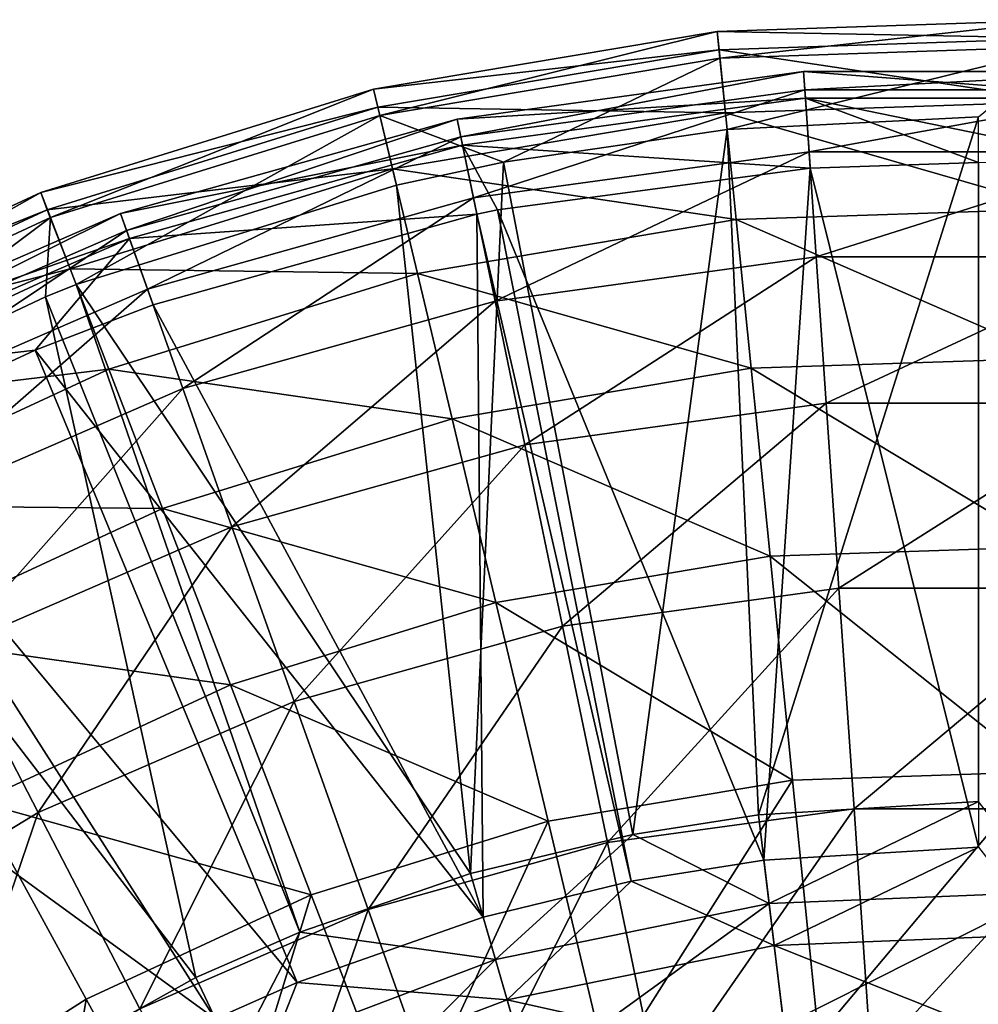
# Model space of a CAD drawing. Header units: millimetres. Extents: x 1 to 221, y -110 to 110.
# Tile 162 of 174: x 71 to 111, y 68 to 110. Entities that reach past the tile are written whole.
import ezdxf

# ---------------------------------------------------------------- set-up
doc = ezdxf.new("R2010")
doc.units = ezdxf.units.MM
doc.header["$LTSCALE"] = 25.4
doc.layers.get('0').update_dxf_attribs({"true_color": 0xff5454})

# ---------------------------------------------------------------- blocks, each defined once
blk = doc.blocks.new('PEAR-S-8673.STL')
at = {"color": 7, "true_color": 0xe6ffff}
mesh = blk.add_polyface(dxfattribs=at)
corners = [(100.205, 108.31, 143.819), (114.777, 109.93, 129.361), (100.092, 109.439, 129.361), (114.739, 108.796, 143.819)]
mesh.append_faces([[corners[k] for k in face] for face in [(0, 1, 2), (1, 0, 3)]], dxfattribs={"vtx0": -1, "color": 7})
mesh = blk.add_polyface(dxfattribs=at)
corners = [(100.092, 109.439, 129.361), (114.751, 109.154, 114.88), (100.17, 108.666, 114.88), (114.777, 109.93, 129.361)]
mesh.append_faces([[corners[k] for k in face] for face in [(0, 1, 2), (1, 0, 3)]], dxfattribs={"vtx0": -1, "color": 7})
mesh = blk.add_polyface(dxfattribs=at)
corners = [(85.866, 105.891, 143.819), (100.092, 109.439, 129.361), (85.603, 106.995, 129.361), (100.205, 108.31, 143.819)]
mesh.append_faces([[corners[k] for k in face] for face in [(0, 1, 2), (1, 0, 3)]], dxfattribs={"vtx0": -1, "color": 7})
mesh = blk.add_polyface(dxfattribs=at)
corners = [(85.603, 106.995, 129.361), (100.17, 108.666, 114.88), (85.783, 106.24, 114.88), (100.092, 109.439, 129.361)]
mesh.append_faces([[corners[k] for k in face] for face in [(0, 1, 2), (1, 0, 3)]], dxfattribs={"vtx0": -1, "color": 7})
mesh = blk.add_polyface(dxfattribs=at)
corners = [(100.17, 108.666, 114.88), (114.662, 106.48, 100.627), (100.437, 106.005, 100.627), (114.751, 109.154, 114.88)]
mesh.append_faces([[corners[k] for k in face] for face in [(0, 1, 2), (1, 0, 3)]], dxfattribs={"vtx0": -1, "color": 7})
mesh = blk.add_polyface(dxfattribs=at)
corners = [(100.508, 105.299, 158.001), (114.739, 108.796, 143.819), (100.205, 108.31, 143.819)]
mesh.append_faces([[corners[k] for k in face] for face in [(0, 1, 2)]], dxfattribs={"color": 7})
mesh = blk.add_polyface(dxfattribs=at)
corners = [(111.102, 105.83, 158.001), (114.739, 108.796, 143.819), (100.508, 105.299, 158.001)]
mesh.append_faces([[corners[k] for k in face] for face in [(0, 1, 2)]], dxfattribs={"color": 7})
mesh = blk.add_polyface(dxfattribs=at)
corners = [(85.783, 106.24, 114.88), (100.437, 106.005, 100.627), (86.404, 103.637, 100.627), (100.17, 108.666, 114.88)]
mesh.append_faces([[corners[k] for k in face] for face in [(0, 1, 2), (1, 0, 3)]], dxfattribs={"vtx0": -1, "color": 7})
mesh = blk.add_polyface(dxfattribs=at)
corners = [(91.073, 103.918, 158.001), (100.205, 108.31, 143.819), (85.866, 105.891, 143.819)]
mesh.append_faces([[corners[k] for k in face] for face in [(0, 1, 2)]], dxfattribs={"color": 7})
mesh = blk.add_polyface(dxfattribs=at)
corners = [(100.508, 105.299, 158.001), (100.205, 108.31, 143.819), (91.073, 103.918, 158.001)]
mesh.append_faces([[corners[k] for k in face] for face in [(0, 1, 2)]], dxfattribs={"color": 7})
mesh = blk.add_polyface(dxfattribs=at)
corners = [(103.808, 106.628, 143.531), (89.13, 105.733, 129.337), (103.732, 107.74, 129.337), (89.357, 104.642, 143.531)]
mesh.append_faces([[corners[k] for k in face] for face in [(0, 1, 2), (1, 0, 3)]], dxfattribs={"vtx0": -1, "color": 7})
mesh = blk.add_polyface(dxfattribs=at)
corners = [(103.732, 107.74, 129.337), (89.285, 104.986, 115.119), (103.784, 106.979, 115.119), (89.13, 105.733, 129.337)]
mesh.append_faces([[corners[k] for k in face] for face in [(0, 1, 2), (1, 0, 3)]], dxfattribs={"vtx0": -1, "color": 7})
mesh = blk.add_polyface(dxfattribs=at)
corners = [(118.395, 106.628, 143.531), (103.732, 107.74, 129.337), (118.471, 107.74, 129.337), (103.808, 106.628, 143.531)]
mesh.append_faces([[corners[k] for k in face] for face in [(0, 1, 2), (1, 0, 3)]], dxfattribs={"vtx0": -1, "color": 7})
mesh = blk.add_polyface(dxfattribs=at)
corners = [(118.471, 107.74, 129.337), (103.784, 106.979, 115.119), (118.419, 106.979, 115.119), (103.732, 107.74, 129.337)]
mesh.append_faces([[corners[k] for k in face] for face in [(0, 1, 2), (1, 0, 3)]], dxfattribs={"vtx0": -1, "color": 7})
mesh = blk.add_polyface(dxfattribs=at)
corners = [(71.978, 101.583, 143.819), (85.603, 106.995, 129.361), (71.57, 102.642, 129.361), (85.866, 105.891, 143.819)]
mesh.append_faces([[corners[k] for k in face] for face in [(0, 1, 2), (1, 0, 3)]], dxfattribs={"vtx0": -1, "color": 7})
mesh = blk.add_polyface(dxfattribs=at)
corners = [(71.57, 102.642, 129.361), (85.783, 106.24, 114.88), (71.849, 101.917, 114.88), (85.603, 106.995, 129.361)]
mesh.append_faces([[corners[k] for k in face] for face in [(0, 1, 2), (1, 0, 3)]], dxfattribs={"vtx0": -1, "color": 7})
mesh = blk.add_polyface(dxfattribs=at)
corners = [(103.784, 106.979, 115.119), (89.82, 102.415, 101.125), (103.963, 104.359, 101.125), (89.285, 104.986, 115.119)]
mesh.append_faces([[corners[k] for k in face] for face in [(0, 1, 2), (1, 0, 3)]], dxfattribs={"vtx0": -1, "color": 7})
mesh = blk.add_polyface(dxfattribs=at)
corners = [(118.419, 106.979, 115.119), (103.963, 104.359, 101.125), (118.24, 104.359, 101.125), (103.784, 106.979, 115.119)]
mesh.append_faces([[corners[k] for k in face] for face in [(0, 1, 2), (1, 0, 3)]], dxfattribs={"vtx0": -1, "color": 7})
mesh = blk.add_polyface(dxfattribs=at)
corners = [(104.011, 103.664, 157.456), (89.357, 104.642, 143.531), (103.808, 106.628, 143.531)]
mesh.append_faces([[corners[k] for k in face] for face in [(0, 1, 2)]], dxfattribs={"color": 7})
mesh = blk.add_polyface(dxfattribs=at)
corners = [(100.437, 106.005, 100.627), (114.51, 101.956, 86.85), (100.891, 101.5, 86.85), (114.662, 106.48, 100.627)]
mesh.append_faces([[corners[k] for k in face] for face in [(0, 1, 2), (1, 0, 3)]], dxfattribs={"vtx0": -1, "color": 7})
mesh = blk.add_polyface(dxfattribs=at)
corners = [(118.192, 103.664, 157.456), (103.808, 106.628, 143.531), (118.395, 106.628, 143.531)]
mesh.append_faces([[corners[k] for k in face] for face in [(0, 1, 2)]], dxfattribs={"color": 7})
mesh = blk.add_polyface(dxfattribs=at)
corners = [(111.102, 103.906, 157.456), (103.808, 106.628, 143.531), (118.192, 103.664, 157.456)]
mesh.append_faces([[corners[k] for k in face] for face in [(0, 1, 2)]], dxfattribs={"color": 7})
mesh = blk.add_polyface(dxfattribs=at)
corners = [(104.011, 103.664, 157.456), (103.808, 106.628, 143.531), (111.102, 103.906, 157.456)]
mesh.append_faces([[corners[k] for k in face] for face in [(0, 1, 2)]], dxfattribs={"color": 7})
mesh = blk.add_polyface(dxfattribs=at)
corners = [(71.849, 101.917, 114.88), (86.404, 103.637, 100.627), (72.81, 99.421, 100.627), (85.783, 106.24, 114.88)]
mesh.append_faces([[corners[k] for k in face] for face in [(0, 1, 2), (1, 0, 3)]], dxfattribs={"vtx0": -1, "color": 7})
mesh = blk.add_polyface(dxfattribs=at)
corners = [(73.065, 98.759, 158.001), (85.866, 105.891, 143.819), (71.978, 101.583, 143.819), (86.568, 102.947, 158.001)]
mesh.append_faces([[corners[k] for k in face] for face in [(0, 1, 2), (1, 0, 3)]], dxfattribs={"vtx0": -1, "color": 7})
mesh = blk.add_polyface(dxfattribs=at)
corners = [(91.073, 103.918, 158.001), (85.866, 105.891, 143.819), (86.568, 102.947, 158.001)]
mesh.append_faces([[corners[k] for k in face] for face in [(0, 1, 2)]], dxfattribs={"color": 7})
mesh = blk.add_polyface(dxfattribs=at)
corners = [(86.404, 103.637, 100.627), (100.891, 101.5, 86.85), (87.453, 99.234, 86.85), (100.437, 106.005, 100.627)]
mesh.append_faces([[corners[k] for k in face] for face in [(0, 1, 2), (1, 0, 3)]], dxfattribs={"vtx0": -1, "color": 7})
mesh = blk.add_polyface(dxfattribs=at)
corners = [(89.357, 104.642, 143.531), (74.937, 101.756, 129.337), (89.13, 105.733, 129.337), (75.31, 100.707, 143.531)]
mesh.append_faces([[corners[k] for k in face] for face in [(0, 1, 2), (1, 0, 3)]], dxfattribs={"vtx0": -1, "color": 7})
mesh = blk.add_polyface(dxfattribs=at)
corners = [(89.13, 105.733, 129.337), (75.193, 101.038, 115.119), (89.285, 104.986, 115.119), (74.937, 101.756, 129.337)]
mesh.append_faces([[corners[k] for k in face] for face in [(0, 1, 2), (1, 0, 3)]], dxfattribs={"vtx0": -1, "color": 7})
mesh = blk.add_polyface(dxfattribs=at)
corners = [(101.824, 76.406, 259.819), (111.102, 105.83, 158.001), (100.508, 105.299, 158.001)]
mesh.append_faces([[corners[k] for k in face] for face in [(0, 1, 2)]], dxfattribs={"color": 7})
mesh = blk.add_polyface(dxfattribs=at)
corners = [(111.102, 76.967, 259.819), (111.102, 105.83, 158.001), (101.824, 76.406, 259.819)]
mesh.append_faces([[corners[k] for k in face] for face in [(0, 1, 2)]], dxfattribs={"color": 7})
mesh = blk.add_polyface(dxfattribs=at)
corners = [(96.535, 75.576, 259.819), (100.508, 105.299, 158.001), (91.073, 103.918, 158.001)]
mesh.append_faces([[corners[k] for k in face] for face in [(0, 1, 2)]], dxfattribs={"color": 7})
mesh = blk.add_polyface(dxfattribs=at)
corners = [(101.824, 76.406, 259.819), (100.508, 105.299, 158.001), (96.535, 75.576, 259.819)]
mesh.append_faces([[corners[k] for k in face] for face in [(0, 1, 2)]], dxfattribs={"color": 7})
mesh = blk.add_polyface(dxfattribs=at)
corners = [(89.285, 104.986, 115.119), (76.072, 98.563, 101.125), (89.82, 102.415, 101.125), (75.193, 101.038, 115.119)]
mesh.append_faces([[corners[k] for k in face] for face in [(0, 1, 2), (1, 0, 3)]], dxfattribs={"vtx0": -1, "color": 7})
mesh = blk.add_polyface(dxfattribs=at)
corners = [(89.961, 101.733, 157.456), (75.31, 100.707, 143.531), (89.357, 104.642, 143.531), (76.306, 97.906, 157.456)]
mesh.append_faces([[corners[k] for k in face] for face in [(0, 1, 2), (1, 0, 3)]], dxfattribs={"vtx0": -1, "color": 7})
mesh = blk.add_polyface(dxfattribs=at)
corners = [(90.831, 101.909, 157.456), (89.357, 104.642, 143.531), (104.011, 103.664, 157.456)]
mesh.append_faces([[corners[k] for k in face] for face in [(0, 1, 2)]], dxfattribs={"color": 7})
mesh = blk.add_polyface(dxfattribs=at)
corners = [(89.961, 101.733, 157.456), (89.357, 104.642, 143.531), (90.831, 101.909, 157.456)]
mesh.append_faces([[corners[k] for k in face] for face in [(0, 1, 2)]], dxfattribs={"color": 7})
mesh = blk.add_polyface(dxfattribs=at)
corners = [(103.963, 104.359, 101.125), (90.724, 98.063, 87.598), (104.267, 99.925, 87.598), (89.82, 102.415, 101.125)]
mesh.append_faces([[corners[k] for k in face] for face in [(0, 1, 2), (1, 0, 3)]], dxfattribs={"vtx0": -1, "color": 7})
mesh = blk.add_polyface(dxfattribs=at)
corners = [(118.24, 104.359, 101.125), (104.267, 99.925, 87.598), (117.937, 99.925, 87.598), (103.963, 104.359, 101.125)]
mesh.append_faces([[corners[k] for k in face] for face in [(0, 1, 2), (1, 0, 3)]], dxfattribs={"vtx0": -1, "color": 7})
mesh = blk.add_polyface(dxfattribs=at)
corners = [(89.688, 73.928, 259.819), (91.073, 103.918, 158.001), (86.568, 102.947, 158.001)]
mesh.append_faces([[corners[k] for k in face] for face in [(0, 1, 2)]], dxfattribs={"color": 7})
mesh = blk.add_polyface(dxfattribs=at)
corners = [(96.535, 75.576, 259.819), (91.073, 103.918, 158.001), (89.688, 73.928, 259.819)]
mesh.append_faces([[corners[k] for k in face] for face in [(0, 1, 2)]], dxfattribs={"color": 7})
mesh = blk.add_polyface(dxfattribs=at)
corners = [(111.102, 75.043, 259.274), (104.011, 103.664, 157.456), (111.102, 103.906, 157.456)]
mesh.append_faces([[corners[k] for k in face] for face in [(0, 1, 2)]], dxfattribs={"color": 7})
mesh = blk.add_polyface(dxfattribs=at)
corners = [(72.81, 99.421, 100.627), (87.453, 99.234, 86.85), (74.437, 95.196, 86.85), (86.404, 103.637, 100.627)]
mesh.append_faces([[corners[k] for k in face] for face in [(0, 1, 2), (1, 0, 3)]], dxfattribs={"vtx0": -1, "color": 7})
mesh = blk.add_polyface(dxfattribs=at)
corners = [(102.056, 74.496, 259.274), (90.831, 101.909, 157.456), (104.011, 103.664, 157.456)]
mesh.append_faces([[corners[k] for k in face] for face in [(0, 1, 2)]], dxfattribs={"color": 7})
mesh = blk.add_polyface(dxfattribs=at)
corners = [(102.056, 74.496, 259.274), (104.011, 103.664, 157.456), (111.102, 75.043, 259.274)]
mesh.append_faces([[corners[k] for k in face] for face in [(0, 1, 2)]], dxfattribs={"color": 7})
mesh = blk.add_polyface(dxfattribs=at)
corners = [(58.787, 95.462, 143.819), (71.57, 102.642, 129.361), (58.242, 96.457, 129.361), (71.978, 101.583, 143.819)]
mesh.append_faces([[corners[k] for k in face] for face in [(0, 1, 2), (1, 0, 3)]], dxfattribs={"vtx0": -1, "color": 7})
mesh = blk.add_polyface(dxfattribs=at)
corners = [(58.242, 96.457, 129.361), (71.849, 101.917, 114.88), (58.615, 95.776, 114.88), (71.57, 102.642, 129.361)]
mesh.append_faces([[corners[k] for k in face] for face in [(0, 1, 2), (1, 0, 3)]], dxfattribs={"vtx0": -1, "color": 7})
mesh = blk.add_polyface(dxfattribs=at)
corners = [(89.688, 73.928, 259.819), (86.568, 102.947, 158.001), (73.065, 98.759, 158.001)]
mesh.append_faces([[corners[k] for k in face] for face in [(0, 1, 2)]], dxfattribs={"color": 7})
mesh = blk.add_polyface(dxfattribs=at)
corners = [(89.82, 102.415, 101.125), (77.561, 94.375, 87.598), (90.724, 98.063, 87.598), (76.072, 98.563, 101.125)]
mesh.append_faces([[corners[k] for k in face] for face in [(0, 1, 2), (1, 0, 3)]], dxfattribs={"vtx0": -1, "color": 7})
mesh = blk.add_polyface(dxfattribs=at)
corners = [(58.615, 95.776, 114.88), (72.81, 99.421, 100.627), (59.901, 93.43, 100.627), (71.849, 101.917, 114.88)]
mesh.append_faces([[corners[k] for k in face] for face in [(0, 1, 2), (1, 0, 3)]], dxfattribs={"vtx0": -1, "color": 7})
mesh = blk.add_polyface(dxfattribs=at)
corners = [(75.31, 100.707, 143.531), (61.418, 95.884, 129.337), (74.937, 101.756, 129.337), (61.931, 94.895, 143.531)]
mesh.append_faces([[corners[k] for k in face] for face in [(0, 1, 2), (1, 0, 3)]], dxfattribs={"vtx0": -1, "color": 7})
mesh = blk.add_polyface(dxfattribs=at)
corners = [(74.937, 101.756, 129.337), (61.769, 95.207, 115.119), (75.193, 101.038, 115.119), (61.418, 95.884, 129.337)]
mesh.append_faces([[corners[k] for k in face] for face in [(0, 1, 2), (1, 0, 3)]], dxfattribs={"vtx0": -1, "color": 7})
mesh = blk.add_polyface(dxfattribs=at)
corners = [(90.223, 72.08, 259.274), (76.306, 97.906, 157.456), (89.961, 101.733, 157.456)]
mesh.append_faces([[corners[k] for k in face] for face in [(0, 1, 2)]], dxfattribs={"color": 7})
mesh = blk.add_polyface(dxfattribs=at)
corners = [(96.461, 73.601, 259.274), (89.961, 101.733, 157.456), (90.831, 101.909, 157.456)]
mesh.append_faces([[corners[k] for k in face] for face in [(0, 1, 2)]], dxfattribs={"color": 7})
mesh = blk.add_polyface(dxfattribs=at)
corners = [(90.223, 72.08, 259.274), (89.961, 101.733, 157.456), (96.461, 73.601, 259.274)]
mesh.append_faces([[corners[k] for k in face] for face in [(0, 1, 2)]], dxfattribs={"color": 7})
mesh = blk.add_polyface(dxfattribs=at)
corners = [(96.461, 73.601, 259.274), (90.831, 101.909, 157.456), (102.056, 74.496, 259.274)]
mesh.append_faces([[corners[k] for k in face] for face in [(0, 1, 2)]], dxfattribs={"color": 7})
mesh = blk.add_polyface(dxfattribs=at)
corners = [(100.891, 101.5, 86.85), (114.3, 95.66, 73.788), (101.521, 95.232, 73.788), (114.51, 101.956, 86.85)]
mesh.append_faces([[corners[k] for k in face] for face in [(0, 1, 2), (1, 0, 3)]], dxfattribs={"vtx0": -1, "color": 7})
mesh = blk.add_polyface(dxfattribs=at)
corners = [(60.242, 92.808, 158.001), (71.978, 101.583, 143.819), (58.787, 95.462, 143.819)]
mesh.append_faces([[corners[k] for k in face] for face in [(0, 1, 2)]], dxfattribs={"color": 7})
mesh = blk.add_polyface(dxfattribs=at)
corners = [(71.768, 98.249, 158.001), (71.978, 101.583, 143.819), (60.242, 92.808, 158.001)]
mesh.append_faces([[corners[k] for k in face] for face in [(0, 1, 2)]], dxfattribs={"color": 7})
mesh = blk.add_polyface(dxfattribs=at)
corners = [(73.065, 98.759, 158.001), (71.978, 101.583, 143.819), (71.768, 98.249, 158.001)]
mesh.append_faces([[corners[k] for k in face] for face in [(0, 1, 2)]], dxfattribs={"color": 7})
mesh = blk.add_polyface(dxfattribs=at)
corners = [(87.453, 99.234, 86.85), (101.521, 95.232, 73.788), (88.913, 93.106, 73.788), (100.891, 101.5, 86.85)]
mesh.append_faces([[corners[k] for k in face] for face in [(0, 1, 2), (1, 0, 3)]], dxfattribs={"vtx0": -1, "color": 7})
mesh = blk.add_polyface(dxfattribs=at)
corners = [(75.193, 101.038, 115.119), (62.978, 92.875, 101.125), (76.072, 98.563, 101.125), (61.769, 95.207, 115.119)]
mesh.append_faces([[corners[k] for k in face] for face in [(0, 1, 2), (1, 0, 3)]], dxfattribs={"vtx0": -1, "color": 7})
mesh = blk.add_polyface(dxfattribs=at)
corners = [(71.338, 95.997, 157.456), (61.931, 94.895, 143.531), (75.31, 100.707, 143.531)]
mesh.append_faces([[corners[k] for k in face] for face in [(0, 1, 2)]], dxfattribs={"color": 7})
mesh = blk.add_polyface(dxfattribs=at)
corners = [(71.338, 95.997, 157.456), (75.31, 100.707, 143.531), (76.306, 97.906, 157.456)]
mesh.append_faces([[corners[k] for k in face] for face in [(0, 1, 2)]], dxfattribs={"color": 7})
mesh = blk.add_polyface(dxfattribs=at)
corners = [(104.267, 99.925, 87.598), (91.982, 92.007, 74.774), (104.689, 93.754, 74.774), (90.724, 98.063, 87.598)]
mesh.append_faces([[corners[k] for k in face] for face in [(0, 1, 2), (1, 0, 3)]], dxfattribs={"vtx0": -1, "color": 7})
mesh = blk.add_polyface(dxfattribs=at)
corners = [(117.937, 99.925, 87.598), (104.689, 93.754, 74.774), (117.514, 93.754, 74.774), (104.267, 99.925, 87.598)]
mesh.append_faces([[corners[k] for k in face] for face in [(0, 1, 2), (1, 0, 3)]], dxfattribs={"vtx0": -1, "color": 7})
mesh = blk.add_polyface(dxfattribs=at)
corners = [(59.901, 93.43, 100.627), (74.437, 95.196, 86.85), (62.076, 89.46, 86.85), (72.81, 99.421, 100.627)]
mesh.append_faces([[corners[k] for k in face] for face in [(0, 1, 2), (1, 0, 3)]], dxfattribs={"vtx0": -1, "color": 7})
mesh = blk.add_polyface(dxfattribs=at)
corners = [(74.437, 95.196, 86.85), (88.913, 93.106, 73.788), (76.702, 89.317, 73.788), (87.453, 99.234, 86.85)]
mesh.append_faces([[corners[k] for k in face] for face in [(0, 1, 2), (1, 0, 3)]], dxfattribs={"vtx0": -1, "color": 7})
mesh = blk.add_polyface(dxfattribs=at)
corners = [(76.072, 98.563, 101.125), (65.022, 88.929, 87.598), (77.561, 94.375, 87.598), (62.978, 92.875, 101.125)]
mesh.append_faces([[corners[k] for k in face] for face in [(0, 1, 2), (1, 0, 3)]], dxfattribs={"vtx0": -1, "color": 7})
mesh = blk.add_polyface(dxfattribs=at)
corners = [(82.496, 71.454, 259.819), (73.065, 98.759, 158.001), (71.768, 98.249, 158.001)]
mesh.append_faces([[corners[k] for k in face] for face in [(0, 1, 2)]], dxfattribs={"color": 7})
mesh = blk.add_polyface(dxfattribs=at)
corners = [(89.688, 73.928, 259.819), (73.065, 98.759, 158.001), (82.496, 71.454, 259.819)]
mesh.append_faces([[corners[k] for k in face] for face in [(0, 1, 2)]], dxfattribs={"color": 7})
mesh = blk.add_polyface(dxfattribs=at)
corners = [(78.106, 69.536, 259.819), (71.768, 98.249, 158.001), (60.242, 92.808, 158.001)]
mesh.append_faces([[corners[k] for k in face] for face in [(0, 1, 2)]], dxfattribs={"color": 7})
mesh = blk.add_polyface(dxfattribs=at)
corners = [(82.496, 71.454, 259.819), (71.768, 98.249, 158.001), (78.106, 69.536, 259.819)]
mesh.append_faces([[corners[k] for k in face] for face in [(0, 1, 2)]], dxfattribs={"color": 7})
mesh = blk.add_polyface(dxfattribs=at)
corners = [(90.724, 98.063, 87.598), (79.632, 88.547, 74.774), (91.982, 92.007, 74.774), (77.561, 94.375, 87.598)]
mesh.append_faces([[corners[k] for k in face] for face in [(0, 1, 2), (1, 0, 3)]], dxfattribs={"vtx0": -1, "color": 7})
mesh = blk.add_polyface(dxfattribs=at)
corners = [(90.223, 72.08, 259.274), (71.338, 95.997, 157.456), (76.306, 97.906, 157.456)]
mesh.append_faces([[corners[k] for k in face] for face in [(0, 1, 2)]], dxfattribs={"color": 7})
mesh = blk.add_polyface(dxfattribs=at)
corners = [(63.298, 92.256, 157.456), (61.931, 94.895, 143.531), (71.338, 95.997, 157.456)]
mesh.append_faces([[corners[k] for k in face] for face in [(0, 1, 2)]], dxfattribs={"color": 7})
mesh = blk.add_polyface(dxfattribs=at)
corners = [(82.384, 69.331, 259.274), (63.298, 92.256, 157.456), (71.338, 95.997, 157.456)]
mesh.append_faces([[corners[k] for k in face] for face in [(0, 1, 2)]], dxfattribs={"color": 7})
mesh = blk.add_polyface(dxfattribs=at)
corners = [(82.384, 69.331, 259.274), (71.338, 95.997, 157.456), (90.223, 72.08, 259.274)]
mesh.append_faces([[corners[k] for k in face] for face in [(0, 1, 2)]], dxfattribs={"color": 7})
mesh = blk.add_polyface(dxfattribs=at)
corners = [(101.521, 95.232, 73.788), (114.034, 87.701, 61.668), (102.318, 87.309, 61.668), (114.3, 95.66, 73.788)]
mesh.append_faces([[corners[k] for k in face] for face in [(0, 1, 2), (1, 0, 3)]], dxfattribs={"vtx0": -1, "color": 7})
mesh = blk.add_polyface(dxfattribs=at)
corners = [(62.076, 89.46, 86.85), (76.702, 89.317, 73.788), (65.104, 83.935, 73.788), (74.437, 95.196, 86.85)]
mesh.append_faces([[corners[k] for k in face] for face in [(0, 1, 2), (1, 0, 3)]], dxfattribs={"vtx0": -1, "color": 7})
mesh = blk.add_polyface(dxfattribs=at)
corners = [(88.913, 93.106, 73.788), (102.318, 87.309, 61.668), (90.759, 85.359, 61.668), (101.521, 95.232, 73.788)]
mesh.append_faces([[corners[k] for k in face] for face in [(0, 1, 2), (1, 0, 3)]], dxfattribs={"vtx0": -1, "color": 7})
mesh = blk.add_polyface(dxfattribs=at)
corners = [(77.561, 94.375, 87.598), (67.868, 83.437, 74.774), (79.632, 88.547, 74.774), (65.022, 88.929, 87.598)]
mesh.append_faces([[corners[k] for k in face] for face in [(0, 1, 2), (1, 0, 3)]], dxfattribs={"vtx0": -1, "color": 7})
mesh = blk.add_polyface(dxfattribs=at)
corners = [(104.689, 93.754, 74.774), (93.573, 84.352, 62.875), (105.222, 85.953, 62.875), (91.982, 92.007, 74.774)]
mesh.append_faces([[corners[k] for k in face] for face in [(0, 1, 2), (1, 0, 3)]], dxfattribs={"vtx0": -1, "color": 7})
mesh = blk.add_polyface(dxfattribs=at)
corners = [(117.514, 93.754, 74.774), (105.222, 85.953, 62.875), (116.981, 85.953, 62.875), (104.689, 93.754, 74.774)]
mesh.append_faces([[corners[k] for k in face] for face in [(0, 1, 2), (1, 0, 3)]], dxfattribs={"vtx0": -1, "color": 7})
mesh = blk.add_polyface(dxfattribs=at)
corners = [(76.702, 89.317, 73.788), (90.759, 85.359, 61.668), (79.564, 81.886, 61.668), (88.913, 93.106, 73.788)]
mesh.append_faces([[corners[k] for k in face] for face in [(0, 1, 2), (1, 0, 3)]], dxfattribs={"vtx0": -1, "color": 7})
mesh = blk.add_polyface(dxfattribs=at)
corners = [(78.106, 69.536, 259.819), (60.242, 92.808, 158.001), (69.49, 64.749, 259.819)]
mesh.append_faces([[corners[k] for k in face] for face in [(0, 1, 2)]], dxfattribs={"color": 7})
mesh = blk.add_polyface(dxfattribs=at)
corners = [(78.931, 67.798, 259.274), (53.375, 86.395, 157.456), (63.298, 92.256, 157.456)]
mesh.append_faces([[corners[k] for k in face] for face in [(0, 1, 2)]], dxfattribs={"color": 7})
mesh = blk.add_polyface(dxfattribs=at)
corners = [(78.931, 67.798, 259.274), (63.298, 92.256, 157.456), (82.384, 69.331, 259.274)]
mesh.append_faces([[corners[k] for k in face] for face in [(0, 1, 2)]], dxfattribs={"color": 7})
mesh = blk.add_polyface(dxfattribs=at)
corners = [(91.982, 92.007, 74.774), (82.25, 81.18, 62.875), (93.573, 84.352, 62.875), (79.632, 88.547, 74.774)]
mesh.append_faces([[corners[k] for k in face] for face in [(0, 1, 2), (1, 0, 3)]], dxfattribs={"vtx0": -1, "color": 7})
mesh = blk.add_polyface(dxfattribs=at)
corners = [(65.104, 83.935, 73.788), (79.564, 81.886, 61.668), (68.931, 76.952, 61.668), (76.702, 89.317, 73.788)]
mesh.append_faces([[corners[k] for k in face] for face in [(0, 1, 2), (1, 0, 3)]], dxfattribs={"vtx0": -1, "color": 7})
mesh = blk.add_polyface(dxfattribs=at)
corners = [(79.632, 88.547, 74.774), (71.465, 76.495, 62.875), (82.25, 81.18, 62.875), (67.868, 83.437, 74.774)]
mesh.append_faces([[corners[k] for k in face] for face in [(0, 1, 2), (1, 0, 3)]], dxfattribs={"vtx0": -1, "color": 7})
mesh = blk.add_polyface(dxfattribs=at)
corners = [(102.318, 87.309, 61.668), (113.717, 78.217, 50.702), (103.268, 77.868, 50.702), (114.034, 87.701, 61.668)]
mesh.append_faces([[corners[k] for k in face] for face in [(0, 1, 2), (1, 0, 3)]], dxfattribs={"vtx0": -1, "color": 7})
mesh = blk.add_polyface(dxfattribs=at)
corners = [(90.759, 85.359, 61.668), (103.268, 77.868, 50.702), (92.959, 76.129, 50.702), (102.318, 87.309, 61.668)]
mesh.append_faces([[corners[k] for k in face] for face in [(0, 1, 2), (1, 0, 3)]], dxfattribs={"vtx0": -1, "color": 7})
mesh = blk.add_polyface(dxfattribs=at)
corners = [(69.41, 62.396, 259.274), (53.375, 86.395, 157.456), (78.931, 67.798, 259.274)]
mesh.append_faces([[corners[k] for k in face] for face in [(0, 1, 2)]], dxfattribs={"color": 7})
mesh = blk.add_polyface(dxfattribs=at)
corners = [(105.222, 85.953, 62.875), (95.468, 75.231, 52.107), (105.858, 76.659, 52.107), (93.573, 84.352, 62.875)]
mesh.append_faces([[corners[k] for k in face] for face in [(0, 1, 2), (1, 0, 3)]], dxfattribs={"vtx0": -1, "color": 7})
mesh = blk.add_polyface(dxfattribs=at)
corners = [(116.981, 85.953, 62.875), (105.858, 76.659, 52.107), (116.345, 76.659, 52.107), (105.222, 85.953, 62.875)]
mesh.append_faces([[corners[k] for k in face] for face in [(0, 1, 2), (1, 0, 3)]], dxfattribs={"vtx0": -1, "color": 7})
mesh = blk.add_polyface(dxfattribs=at)
corners = [(79.564, 81.886, 61.668), (92.959, 76.129, 50.702), (82.974, 73.032, 50.702), (90.759, 85.359, 61.668)]
mesh.append_faces([[corners[k] for k in face] for face in [(0, 1, 2), (1, 0, 3)]], dxfattribs={"vtx0": -1, "color": 7})
mesh = blk.add_polyface(dxfattribs=at)
corners = [(93.573, 84.352, 62.875), (85.37, 72.402, 52.107), (95.468, 75.231, 52.107), (82.25, 81.18, 62.875)]
mesh.append_faces([[corners[k] for k in face] for face in [(0, 1, 2), (1, 0, 3)]], dxfattribs={"vtx0": -1, "color": 7})
mesh = blk.add_polyface(dxfattribs=at)
corners = [(67.868, 83.437, 74.774), (61.418, 70.385, 62.875), (71.465, 76.495, 62.875), (56.909, 76.773, 74.774)]
mesh.append_faces([[corners[k] for k in face] for face in [(0, 1, 2), (1, 0, 3)]], dxfattribs={"vtx0": -1, "color": 7})
mesh = blk.add_polyface(dxfattribs=at)
corners = [(68.931, 76.952, 61.668), (82.974, 73.032, 50.702), (73.491, 68.631, 50.702), (79.564, 81.886, 61.668)]
mesh.append_faces([[corners[k] for k in face] for face in [(0, 1, 2), (1, 0, 3)]], dxfattribs={"vtx0": -1, "color": 7})
mesh = blk.add_polyface(dxfattribs=at)
corners = [(82.25, 81.18, 62.875), (75.751, 68.224, 52.107), (85.37, 72.402, 52.107), (71.465, 76.495, 62.875)]
mesh.append_faces([[corners[k] for k in face] for face in [(0, 1, 2), (1, 0, 3)]], dxfattribs={"vtx0": -1, "color": 7})
mesh = blk.add_polyface(dxfattribs=at)
corners = [(113.717, 78.217, 50.702), (104.354, 67.074, 41.078), (103.268, 77.868, 50.702), (113.354, 67.375, 41.078)]
mesh.append_faces([[corners[k] for k in face] for face in [(0, 1, 2), (1, 0, 3)]], dxfattribs={"vtx0": -1, "color": 7})
mesh = blk.add_polyface(dxfattribs=at)
corners = [(103.268, 77.868, 50.702), (95.474, 65.576, 41.078), (92.959, 76.129, 50.702), (104.354, 67.074, 41.078)]
mesh.append_faces([[corners[k] for k in face] for face in [(0, 1, 2), (1, 0, 3)]], dxfattribs={"vtx0": -1, "color": 7})
mesh = blk.add_polyface(dxfattribs=at)
corners = [(68.931, 76.952, 61.668), (64.679, 63.006, 50.702), (59.05, 70.645, 61.668), (73.491, 68.631, 50.702)]
mesh.append_faces([[corners[k] for k in face] for face in [(0, 1, 2), (1, 0, 3)]], dxfattribs={"vtx0": -1, "color": 7})
mesh = blk.add_polyface(dxfattribs=at)
corners = [(102.279, 72.662, 270.288), (111.102, 76.967, 259.819), (101.824, 76.406, 259.819)]
mesh.append_faces([[corners[k] for k in face] for face in [(0, 1, 2)]], dxfattribs={"color": 7})
mesh = blk.add_polyface(dxfattribs=at)
corners = [(114.049, 73.136, 270.288), (111.102, 76.967, 259.819), (102.279, 72.662, 270.288)]
mesh.append_faces([[corners[k] for k in face] for face in [(0, 1, 2)]], dxfattribs={"color": 7})
mesh = blk.add_polyface(dxfattribs=at)
corners = [(66.79, 62.775, 52.107), (71.465, 76.495, 62.875), (61.418, 70.385, 62.875), (75.751, 68.224, 52.107)]
mesh.append_faces([[corners[k] for k in face] for face in [(0, 1, 2), (1, 0, 3)]], dxfattribs={"vtx0": -1, "color": 7})
mesh = blk.add_polyface(dxfattribs=at)
corners = [(97.635, 64.802, 42.659), (105.858, 76.659, 52.107), (95.468, 75.231, 52.107), (106.585, 66.033, 42.659)]
mesh.append_faces([[corners[k] for k in face] for face in [(0, 1, 2), (1, 0, 3)]], dxfattribs={"vtx0": -1, "color": 7})
mesh = blk.add_polyface(dxfattribs=at)
corners = [(102.279, 72.662, 270.288), (101.824, 76.406, 259.819), (96.535, 75.576, 259.819)]
mesh.append_faces([[corners[k] for k in face] for face in [(0, 1, 2)]], dxfattribs={"color": 7})
mesh = blk.add_polyface(dxfattribs=at)
corners = [(106.585, 66.033, 42.659), (116.345, 76.659, 52.107), (105.858, 76.659, 52.107), (115.618, 66.033, 42.659)]
mesh.append_faces([[corners[k] for k in face] for face in [(0, 1, 2), (1, 0, 3)]], dxfattribs={"vtx0": -1, "color": 7})
mesh = blk.add_polyface(dxfattribs=at)
corners = [(92.959, 76.129, 50.702), (86.873, 62.908, 41.078), (82.974, 73.032, 50.702), (95.474, 65.576, 41.078)]
mesh.append_faces([[corners[k] for k in face] for face in [(0, 1, 2), (1, 0, 3)]], dxfattribs={"vtx0": -1, "color": 7})
mesh = blk.add_polyface(dxfattribs=at)
corners = [(90.737, 70.305, 270.288), (96.535, 75.576, 259.819), (89.688, 73.928, 259.819)]
mesh.append_faces([[corners[k] for k in face] for face in [(0, 1, 2)]], dxfattribs={"color": 7})
mesh = blk.add_polyface(dxfattribs=at)
corners = [(102.279, 72.662, 270.288), (96.535, 75.576, 259.819), (90.737, 70.305, 270.288)]
mesh.append_faces([[corners[k] for k in face] for face in [(0, 1, 2)]], dxfattribs={"color": 7})
mesh = blk.add_polyface(dxfattribs=at)
corners = [(88.937, 62.365, 42.659), (95.468, 75.231, 52.107), (85.37, 72.402, 52.107), (97.635, 64.802, 42.659)]
mesh.append_faces([[corners[k] for k in face] for face in [(0, 1, 2), (1, 0, 3)]], dxfattribs={"vtx0": -1, "color": 7})
mesh = blk.add_polyface(dxfattribs=at)
corners = [(102.493, 70.897, 269.361), (102.056, 74.496, 259.274), (111.102, 75.043, 259.274)]
mesh.append_faces([[corners[k] for k in face] for face in [(0, 1, 2)]], dxfattribs={"color": 7})
mesh = blk.add_polyface(dxfattribs=at)
corners = [(102.493, 70.897, 269.361), (111.102, 75.043, 259.274), (113.977, 71.36, 269.361)]
mesh.append_faces([[corners[k] for k in face] for face in [(0, 1, 2)]], dxfattribs={"color": 7})
mesh = blk.add_polyface(dxfattribs=at)
corners = [(102.493, 70.897, 269.361), (96.461, 73.601, 259.274), (102.056, 74.496, 259.274)]
mesh.append_faces([[corners[k] for k in face] for face in [(0, 1, 2)]], dxfattribs={"color": 7})
mesh = blk.add_polyface(dxfattribs=at)
corners = [(90.737, 70.305, 270.288), (89.688, 73.928, 259.819), (82.496, 71.454, 259.819)]
mesh.append_faces([[corners[k] for k in face] for face in [(0, 1, 2)]], dxfattribs={"color": 7})
mesh = blk.add_polyface(dxfattribs=at)
corners = [(91.232, 68.598, 269.361), (90.223, 72.08, 259.274), (96.461, 73.601, 259.274)]
mesh.append_faces([[corners[k] for k in face] for face in [(0, 1, 2)]], dxfattribs={"color": 7})
mesh = blk.add_polyface(dxfattribs=at)
corners = [(91.232, 68.598, 269.361), (96.461, 73.601, 259.274), (102.493, 70.897, 269.361)]
mesh.append_faces([[corners[k] for k in face] for face in [(0, 1, 2)]], dxfattribs={"color": 7})
mesh = blk.add_polyface(dxfattribs=at)
corners = [(102.904, 67.511, 280.132), (114.049, 73.136, 270.288), (102.279, 72.662, 270.288), (113.84, 67.952, 280.132)]
mesh.append_faces([[corners[k] for k in face] for face in [(0, 1, 2), (1, 0, 3)]], dxfattribs={"vtx0": -1, "color": 7})
mesh = blk.add_polyface(dxfattribs=at)
corners = [(82.974, 73.032, 50.702), (78.704, 59.117, 41.078), (73.491, 68.631, 50.702), (86.873, 62.908, 41.078)]
mesh.append_faces([[corners[k] for k in face] for face in [(0, 1, 2), (1, 0, 3)]], dxfattribs={"vtx0": -1, "color": 7})
mesh = blk.add_polyface(dxfattribs=at)
corners = [(92.181, 65.322, 280.132), (102.279, 72.662, 270.288), (90.737, 70.305, 270.288), (102.904, 67.511, 280.132)]
mesh.append_faces([[corners[k] for k in face] for face in [(0, 1, 2), (1, 0, 3)]], dxfattribs={"vtx0": -1, "color": 7})
mesh = blk.add_polyface(dxfattribs=at)
corners = [(80.651, 58.766, 42.659), (85.37, 72.402, 52.107), (75.751, 68.224, 52.107), (88.937, 62.365, 42.659)]
mesh.append_faces([[corners[k] for k in face] for face in [(0, 1, 2), (1, 0, 3)]], dxfattribs={"vtx0": -1, "color": 7})
mesh = blk.add_polyface(dxfattribs=at)
corners = [(91.232, 68.598, 269.361), (82.384, 69.331, 259.274), (90.223, 72.08, 259.274)]
mesh.append_faces([[corners[k] for k in face] for face in [(0, 1, 2)]], dxfattribs={"color": 7})
mesh = blk.add_polyface(dxfattribs=at)
corners = [(79.723, 66.128, 270.288), (82.496, 71.454, 259.819), (78.106, 69.536, 259.819)]
mesh.append_faces([[corners[k] for k in face] for face in [(0, 1, 2)]], dxfattribs={"color": 7})
mesh = blk.add_polyface(dxfattribs=at)
corners = [(90.737, 70.305, 270.288), (82.496, 71.454, 259.819), (79.723, 66.128, 270.288)]
mesh.append_faces([[corners[k] for k in face] for face in [(0, 1, 2)]], dxfattribs={"color": 7})
mesh = blk.add_polyface(dxfattribs=at)
corners = [(113.777, 66.391, 278.856), (102.493, 70.897, 269.361), (113.977, 71.36, 269.361), (103.093, 65.96, 278.856)]
mesh.append_faces([[corners[k] for k in face] for face in [(0, 1, 2), (1, 0, 3)]], dxfattribs={"vtx0": -1, "color": 7})
mesh = blk.add_polyface(dxfattribs=at)
corners = [(103.093, 65.96, 278.856), (91.232, 68.598, 269.361), (102.493, 70.897, 269.361), (92.616, 63.821, 278.856)]
mesh.append_faces([[corners[k] for k in face] for face in [(0, 1, 2), (1, 0, 3)]], dxfattribs={"vtx0": -1, "color": 7})
mesh = blk.add_polyface(dxfattribs=at)
corners = [(81.947, 61.441, 280.132), (90.737, 70.305, 270.288), (79.723, 66.128, 270.288), (92.181, 65.322, 280.132)]
mesh.append_faces([[corners[k] for k in face] for face in [(0, 1, 2), (1, 0, 3)]], dxfattribs={"vtx0": -1, "color": 7})
mesh = blk.add_polyface(dxfattribs=at)
corners = [(79.723, 66.128, 270.288), (78.106, 69.536, 259.819), (69.49, 64.749, 259.819)]
mesh.append_faces([[corners[k] for k in face] for face in [(0, 1, 2)]], dxfattribs={"color": 7})
mesh = blk.add_polyface(dxfattribs=at)
corners = [(80.485, 64.523, 269.361), (78.931, 67.798, 259.274), (82.384, 69.331, 259.274)]
mesh.append_faces([[corners[k] for k in face] for face in [(0, 1, 2)]], dxfattribs={"color": 7})
mesh = blk.add_polyface(dxfattribs=at)
corners = [(80.485, 64.523, 269.361), (82.384, 69.331, 259.274), (91.232, 68.598, 269.361)]
mesh.append_faces([[corners[k] for k in face] for face in [(0, 1, 2)]], dxfattribs={"color": 7})
mesh = blk.add_polyface(dxfattribs=at)
corners = [(73.491, 68.631, 50.702), (71.114, 54.272, 41.078), (64.679, 63.006, 50.702), (78.704, 59.117, 41.078)]
mesh.append_faces([[corners[k] for k in face] for face in [(0, 1, 2), (1, 0, 3)]], dxfattribs={"vtx0": -1, "color": 7})
mesh = blk.add_polyface(dxfattribs=at)
corners = [(92.616, 63.821, 278.856), (80.485, 64.523, 269.361), (91.232, 68.598, 269.361), (82.617, 60.029, 278.856)]
mesh.append_faces([[corners[k] for k in face] for face in [(0, 1, 2), (1, 0, 3)]], dxfattribs={"vtx0": -1, "color": 7})
blk = doc.blocks.new('Grupuj#4')
at = {"color": 0}
blk.add_blockref('PEAR-S-8673.STL', (-1.11, 109.93, -18.001), dxfattribs=at)

msp = doc.modelspace()

# ---------------------------------------------------------------- block references
at = {"color": 0}
msp.add_blockref('Grupuj#4', (1.11, -109.93, 18.001), dxfattribs=at)

doc.saveas('drawing.dxf')
